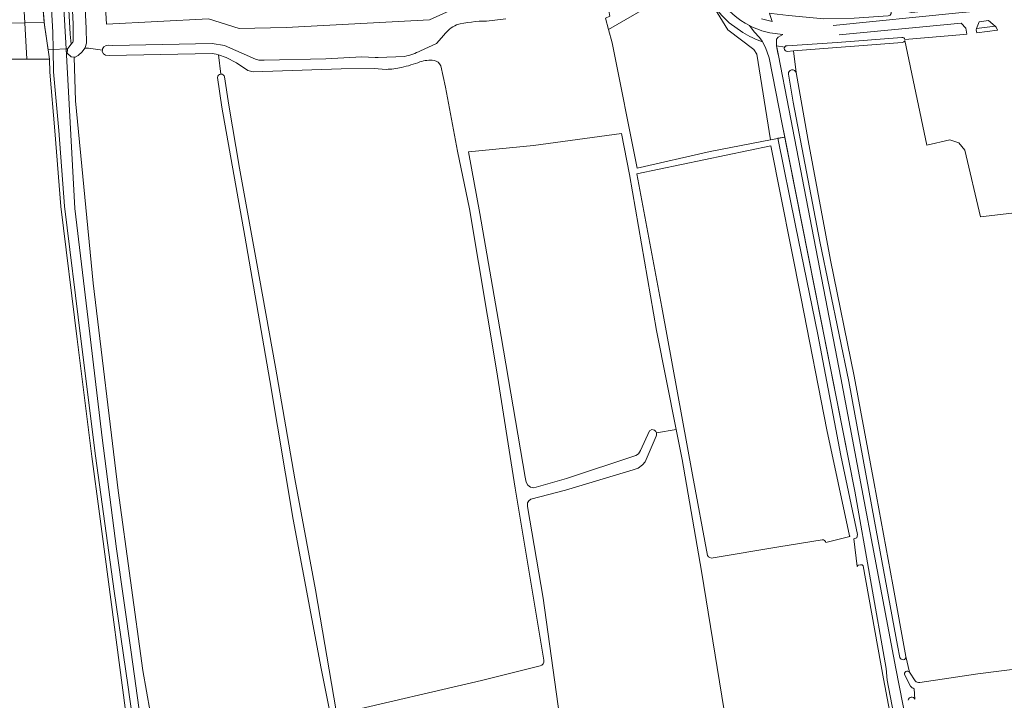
# Model space of a CAD drawing. Header units: metres. Extents: x 209813 to 223847, y 571801 to 587119.
# Tile 13 of 256: x 212845 to 213136, y 572615 to 572816. Entities that reach past the tile are written whole.
import ezdxf

# ---------------------------------------------------------------- set-up
doc = ezdxf.new("R2010")
doc.units = ezdxf.units.M
for name, color, linetype, lineweight in [('B-RO-GR-BEPLANTING_CULTUUR_BOSPLANTSOEN-GV', 8, 'Continuous', 0), ('B-RO-GR-GRAS-GV', 8, 'Continuous', 0), ('B-RO-GR-GROENVOORZIENING-GV', 8, 'Continuous', 0), ('B-RO-GR-HAAG-GV', 8, 'Continuous', 0), ('B-RO-OG-TERREIN_CULTUURSCHEIDING-GV', 8, 'Continuous', 0), ('B-RO-OG-WEG-GV', 8, 'Continuous', 0), ('B-RO-VH-ONVERHARD-GV', 8, 'Continuous', 0), ('B-RO-VH-VERHARDING_TEGEL-GV', 8, 'Continuous', 0)]:
    doc.layers.add(name, color=color, linetype=linetype, lineweight=lineweight)

msp = doc.modelspace()

# ---------------------------------------------------------------- linework, layer by layer
at = {"layer": 'B-RO-GR-BEPLANTING_CULTUUR_BOSPLANTSOEN-GV', "flags": 128}
for points in [[(212861.366, 572871.032), (212864.243, 572813.115), (212864.414, 572808.719), (212863.981, 572807.469), (212863.83, 572807.246), (212864.99, 572807.31), (212869.067, 572806.718), (212869.088, 572807.118), (212869.482, 572807.709), (212870.163, 572808.032), (212871.004, 572808.131), (212872.174, 572808.11), (212901.541, 572808.688), (212905.175, 572808.118), (212914.27, 572804.017), (212915.332, 572803.751), (212916.892, 572803.719), (212935.096, 572804.18), (212945.742, 572804.704), (212949.634, 572804.509), (212950.575, 572804.547)], [(212843.706, 572857.088), (212846.114, 572814.81), (212851.858, 572814.832), (212847.626, 572865.648), (212846.586, 572866.964), (212845.007, 572868.443)], [(212856.582, 572865.413), (212859.59, 572811.46), (212859.849, 572808.462), (212860.375, 572809.093), (212860.449, 572809.316), (212860.411, 572814.475), (212857.741, 572866.161)], [(212971.657, 572818.343), (212965.747, 572815.663), (212923.398, 572813.344), (212909.495, 572813.13), (212900.438, 572815.994), (212870.255, 572814.358), (212868.687, 572840.878)], [(212982.602, 572815.292), (212988.263, 572815.974)], [(212963.017, 572806.519), (212967.82, 572808.672), (212969.929, 572811.136)], [(212950.575, 572804.547), (212958.356, 572804.86)]]:
    msp.add_lwpolyline(points, dxfattribs=at)
msp.add_lwpolyline([(213017.702, 572816.141), (213018.58, 572812.818), (213042.34, 572826.553), (213049.14, 572820.41), (213047.13, 572824.2), (213045.28, 572827.01), (213043.772, 572829.894), (213042.35, 572830.568), (213040.763, 572830.568), (213038.249, 572829.642), (213029.782, 572828.054), (213020.125, 572822.763), (213018.67, 572819.984), (213018.67, 572818.265), (213018.962, 572816.71)], close=True, dxfattribs=at)
at = {"layer": 'B-RO-GR-BEPLANTING_CULTUUR_BOSPLANTSOEN-GV'}
for points in [[(212969.929, 572811.136, -0.1087421), (212973.698, 572814.2)], [(212973.698, 572814.2, -0.0592618), (212982.602, 572815.292)], [(212958.356, 572804.86, 0.082598), (212963.017, 572806.519)]]:
    msp.add_lwpolyline(points, format="xyb", dxfattribs=at)
at = {"layer": 'B-RO-GR-GRAS-GV', "flags": 128}
msp.add_lwpolyline([(213049.14, 572820.41), (213042.34, 572826.553), (213018.58, 572812.818), (213019.637, 572808.814), (213027.084, 572771.795), (213048.677, 572776.713), (213066.507, 572780.241), (213062.44, 572805.524), (213061.567, 572806.874), (213053.867, 572812.747)], close=True, dxfattribs=at)
for points in [[(213105.409, 572808.974), (213073.261, 572806.473), (213074.006, 572800.054), (213077.626, 572780.045), (213084.151, 572744.615), (213091.185, 572710.336), (213097.114, 572678.633), (213102.63, 572648.706), (213106.487, 572627.551), (213107.548, 572622.921), (213109.206, 572620.346)], [(213151.181, 572760.152), (213128.464, 572757.441), (213123.885, 572777.105), (213122.136, 572779.302), (213119.473, 572780.215), (213112.686, 572778.633), (213106.145, 572809.572)], [(212904.07, 572799.592), (212903.349, 572805.322), (212902.668, 572805.544), (212901.539, 572805.697), (212871.181, 572805.127), (212870.018, 572805.249), (212869.427, 572805.63), (212869.045, 572806.308), (212869.067, 572806.718), (212864.99, 572807.31), (212863.83, 572807.246), (212863.1, 572806.168), (212861.92, 572805.071), (212861.055, 572804.638), (212860.76, 572804.662), (212861.13, 572791.77), (212866.29, 572737.83), (212873.74, 572676.64), (212881.02, 572623.4), (212885.38, 572599)], [(212877.6, 572599), (212868.246, 572669.733), (212865.907, 572686.66), (212861.576, 572721.288), (212856.752, 572760.515), (212855.021, 572782.875), (212853.508, 572800.228), (212853.428, 572803.996), (212838.105, 572803.996)], [(212936.722, 572608.733), (212933.69, 572623.992), (212925.415, 572668.084), (212918.495, 572709.131), (212911.162, 572751.696), (212904.35, 572789.825), (212903.077, 572798.634)], [(213089.832, 572663.177), (213083.083, 572694.536), (213075.508, 572733.288), (213066.606, 572778.445), (213026.931, 572770.206), (213034.358, 572730.749), (213043.403, 572681.209), (213047.845, 572657.43)], [(213082.801, 572661.206), (213089.908, 572663.009)], [(213049.499, 572656.674), (213068.924, 572659.984), (213081.697, 572662.075)], [(213110.586, 572619.923), (213127.685, 572622.409), (213157.248, 572626.181), (213175.616, 572629.07)]]:
    msp.add_lwpolyline(points, dxfattribs=at)
at = {"layer": 'B-RO-GR-GRAS-GV'}
for points in [[(213106.145, 572809.572, -0.3518234), (213105.409, 572808.974)], [(212903.077, 572798.634, -0.3674215), (212904.07, 572799.592)], [(213089.908, 572663.009, -0.0341181), (213089.832, 572663.177)], [(213081.697, 572662.075, -0.4031978), (213082.801, 572661.206)], [(213047.845, 572657.43, 0.3202941), (213049.499, 572656.674)], [(213109.206, 572620.346, 0.2894755), (213110.586, 572619.923)]]:
    msp.add_lwpolyline(points, format="xyb", dxfattribs=at)
at = {"layer": 'B-RO-GR-GROENVOORZIENING-GV', "flags": 128}
for points in [[(212859.849, 572808.462), (212859.59, 572811.46), (212856.582, 572865.413), (212855.707, 572880.55), (212853.036, 572876.453)], [(212850.261, 572872.99), (212852.216, 572870.954), (212854.35, 572867.41), (212855.034, 572865.321), (212858.315, 572807.068), (212858.895, 572807.223), (212859.102, 572807.565), (212859.849, 572808.462)], [(212877.88, 572609.99), (212876.63, 572619.23), (212872.57, 572646.86), (212867.05, 572686.81), (212862.72, 572721.43), (212857.9, 572760.63), (212856.17, 572782.97), (212854.66, 572800.29), (212854.519, 572806.898), (212853.004, 572806.83), (212853.428, 572803.996), (212853.508, 572800.228), (212855.021, 572782.875), (212856.752, 572760.515), (212861.576, 572721.288), (212865.907, 572686.66), (212868.246, 572669.733), (212877.6, 572599)], [(212885.38, 572599), (212881.02, 572623.4), (212873.74, 572676.64), (212866.29, 572737.83), (212861.13, 572791.77), (212860.76, 572804.662), (212859.805, 572804.738), (212858.654, 572805.835), (212858.763, 572806.846), (212858.849, 572807.092), (212858.315, 572807.068), (212860.97, 572759.93), (212864.84, 572726.98), (212869.04, 572692.21), (212873.28, 572659.36), (212877.59, 572628.89), (212881.72, 572599)]]:
    msp.add_lwpolyline(points, dxfattribs=at)
at = {"layer": 'B-RO-GR-HAAG-GV', "flags": 128}
msp.add_lwpolyline([(213132.851, 572813.75), (213127.342, 572813.053), (213127.253, 572812.7), (213127.425, 572811.79), (213133.534, 572812.56), (213133.136, 572813.512)], close=True, dxfattribs=at)
at = {"layer": 'B-RO-OG-TERREIN_CULTUURSCHEIDING-GV', "flags": 128}
for points in [[(212846.114, 572814.81), (212799.596, 572814.631), (212799.828, 572810.556), (212760.589, 572811.409), (212760.564, 572809.25), (212821.32, 572808.328), (212838.143, 572808.198), (212838.786, 572808.163), (212839.551, 572807.652), (212840.259, 572806.079), (212839.458, 572804.179), (212838.105, 572803.996), (212853.428, 572803.996)], [(212853.428, 572803.996), (212851.858, 572814.832), (212846.114, 572814.81), (212846.73, 572803.996)], [(212903.349, 572805.322), (212904.07, 572799.592)], [(212952.899, 572801.02), (212949.364, 572801.259), (212939.626, 572801.161), (212913.652, 572800.285), (212912.05, 572800.645), (212908.694, 572802.919), (212905.661, 572804.567), (212903.349, 572805.322)], [(212999.506, 572626.468), (212991.007, 572677.282), (212985.542, 572712.276), (212977.537, 572759.772), (212974.009, 572776.828), (212970.412, 572795.755), (212969.036, 572802.076)], [(212905.163, 572798.829), (212906.424, 572790.402), (212909.527, 572771.863), (212914.5, 572744.743), (212920.213, 572713.033), (212925.962, 572680.086), (212932.028, 572647.246), (212938.093, 572611.509)], [(213038.614, 572694.649), (213032.744, 572723.839), (213024.839, 572769.978), (213022.476, 572782.105), (212996.418, 572778.505), (212977.271, 572776.647), (212980.589, 572758.394), (212986.866, 572722.058), (212993.954, 572680.53), (212994.226, 572679.033), (212994.722, 572678.173), (212995.582, 572677.611), (212996.541, 572677.346), (213006.166, 572680.19), (213026.638, 572686.97), (213027.465, 572687.433), (213028.093, 572688.458), (213030.673, 572694.279), (213031.367, 572694.61), (213032.161, 572694.445), (213032.624, 572694.015), (213032.814, 572693.605)], [(213083.921, 572438.002), (213076.477, 572470.922), (213069.276, 572516.772), (213061.867, 572558.596), (213054.698, 572599.5), (213046.107, 572652.817), (213040.395, 572685.794), (213038.614, 572694.649), (213032.814, 572693.605)], [(213032.814, 572693.605), (213032.781, 572692.916), (213032.723, 572692.659), (213029.482, 572685.118), (213028.655, 572684.192), (213027.398, 572683.233), (213025.877, 572682.704), (213005.934, 572676.751), (212995.612, 572674.068), (212995.02, 572673.576), (212994.656, 572672.947), (212994.664, 572671.92), (212999.248, 572644.8), (213004.114, 572610.053), (213007.71, 572586.606), (213014.969, 572541.969), (213018.565, 572520.429), (213027.17, 572469.12), (213032.391, 572442.676)], [(212939.579, 572610.838), (212981.072, 572620.469), (212998.411, 572624.773)]]:
    msp.add_lwpolyline(points, dxfattribs=at)
at = {"layer": 'B-RO-OG-TERREIN_CULTUURSCHEIDING-GV'}
for points in [[(212962.892, 572803.243, -0.0380064), (212957.454, 572801.584)], [(212967.059, 572803.666, 0.1069322), (212962.892, 572803.243)], [(212969.036, 572802.076, 0.2457404), (212967.059, 572803.666)], [(212904.07, 572799.592, -0.3507457), (212905.163, 572798.829)], [(212957.454, 572801.584, -0.0579666), (212952.899, 572801.02)], [(212998.411, 572624.773, 0.3635836), (212999.506, 572626.468)]]:
    msp.add_lwpolyline(points, format="xyb", dxfattribs=at)
at = {"layer": 'B-RO-OG-WEG-GV', "flags": 128}
for points in [[(212846.417, 572869.472), (212845.007, 572868.443), (212846.586, 572866.964), (212847.626, 572865.648), (212851.921, 572814.073), (212853.004, 572806.83), (212854.519, 572806.898), (212854.41, 572812.04), (212852.73, 572841.53), (212851.789, 572857.587), (212851.258, 572860.118), (212849.583, 572865.227), (212848.054, 572867.767)], [(213128.142, 572815.054), (213127.342, 572813.053), (213132.851, 572813.75), (213130.834, 572815.43)]]:
    msp.add_lwpolyline(points, close=True, dxfattribs=at)
for points in [[(213042.864, 572834.183), (213043.772, 572829.894), (213045.28, 572827.01), (213047.13, 572824.2), (213049.14, 572820.41), (213052.1, 572816.89), (213054.22, 572814.81), (213058.25, 572811.93)], [(213137.33, 572822.458), (213124.522, 572819.67), (213123.49, 572819.509), (213108.202, 572817.865), (213107.386, 572818.046), (213106.908, 572818.818), (213106.966, 572819.262), (213101.633, 572818.885), (213101.851, 572818.649), (213102.051, 572818.366), (213102.147, 572817.982), (213102.091, 572817.549), (213101.796, 572817.008), (213101.213, 572816.83), (213091.198, 572816.158), (213082.223, 572815.997), (213071.77, 572816.97), (213066.782, 572817.565), (213066.216, 572817.668), (213066.301, 572817.247), (213066.925, 572815.143)], [(213049.14, 572820.41), (213053.867, 572812.747), (213061.567, 572806.874), (213062.44, 572805.524), (213066.507, 572780.241), (213070.663, 572780.982), (213069.9, 572784.83), (213066.1, 572804.38), (213064.95, 572807.44), (213064.059, 572809.182)], [(213084.972, 572813.974), (213122.102, 572817.709), (213138.033, 572819.207), (213138.931, 572819.488)], [(213064.059, 572809.182), (213063.98, 572809.35), (213063.18, 572810.4), (213061.63, 572812.06), (213060.232, 572813.98)], [(213106.153, 572809.841), (213123.62, 572811.31), (213124.509, 572811.422), (213124.14, 572813.236), (213122.772, 572814.665), (213086.717, 572811.224)], [(213070.07, 572811.354), (213068.71, 572810.58), (213068.2, 572809.91), (213068.249, 572808), (213070.659, 572807.606)], [(213068.249, 572808), (213068.64, 572805.84), (213068.8, 572805.16), (213071.84, 572789.34), (213087.28, 572709.85), (213103.51, 572624), (213110.65, 572587.39), (213124.45, 572516.98), (213127.965, 572498.579), (213138.99, 572442.01)], [(213071.359, 572808.011), (213086.201, 572808.963), (213105.226, 572810.465)], [(213074.006, 572800.054), (213073.261, 572806.473), (213071.378, 572806.327)], [(213104.709, 572627.311), (213104, 572630.808), (213097.18, 572667.556), (213089.588, 572708.777), (213081.018, 572750.164), (213073.139, 572791.325), (213071.77, 572799.639)], [(213121.7, 572512.49), (213100.89, 572620.59), (213100.59, 572624), (213091.39, 572676.39), (213070.663, 572780.982), (213068.602, 572780.655), (213073.841, 572754.926), (213080.478, 572722.719), (213087.228, 572686.907), (213092.133, 572663.618), (213091.947, 572662.646), (213091.087, 572662.315), (213092.063, 572654.153), (213092.381, 572654.51), (213093.016, 572654.669), (213093.571, 572654.629), (213093.807, 572654.328), (213099.845, 572620.918), (213103.182, 572603.342)], [(213107.548, 572622.921), (213106.487, 572627.551)], [(213107.868, 572618.767), (213106.186, 572622.049)], [(213109.145, 572614.961), (213108.868, 572618.033)]]:
    msp.add_lwpolyline(points, dxfattribs=at)
at = {"layer": 'B-RO-OG-WEG-GV'}
for points in [[(213060.232, 572813.98, -0.1192626), (213051.411, 572821.652)], [(213064.059, 572809.182, -0.052427), (213058.25, 572811.93)], [(213105.226, 572810.465, -0.4417939), (213106.153, 572809.841)], [(213108.868, 572618.033, -0.0928348), (213107.868, 572618.767)]]:
    msp.add_lwpolyline(points, format="xyb", dxfattribs=at)
for centre, radius, start, end in [((213071.379, 572807.17), 0.842, 91.33548, 269.29016), ((213072.911, 572799.718), 1.145, 17.04923, 183.34649), ((213105.587, 572627.516), 0.902, 193.11523, 0.96341), ((213106.884, 572622.458), 0.809, 34.89428, 211.99438), ((213108.212, 572614.476), 1.051, 27.47275, 171.88734)]:
    msp.add_arc(centre, radius, start, end, dxfattribs=at)
at = {"layer": 'B-RO-VH-ONVERHARD-GV', "flags": 128}
for points in [[(212846.417, 572869.472), (212848.054, 572867.767), (212849.583, 572865.227), (212851.258, 572860.118), (212851.789, 572857.587), (212852.73, 572841.53), (212854.41, 572812.04), (212854.519, 572806.898), (212858.315, 572807.068), (212855.034, 572865.321), (212854.35, 572867.41), (212852.216, 572870.954), (212850.261, 572872.99)], [(213060.232, 572813.98), (213061.63, 572812.06), (213063.18, 572810.4), (213063.98, 572809.35), (213064.95, 572807.44), (213066.1, 572804.38), (213069.9, 572784.83), (213091.39, 572676.39), (213100.59, 572624), (213100.89, 572620.59), (213121.7, 572512.49), (213136.8, 572435.33), (213136.9, 572434.53), (213137.04, 572431.79), (213136.94, 572430.75), (213136.74, 572429.71), (213136.02, 572428.85), (213135.33, 572428.618), (213136.377, 572426.953)], [(213136.377, 572426.953), (213137.57, 572427.36), (213139.24, 572428.84), (213139.82, 572429.81), (213140.23, 572430.96), (213140.47, 572432.3), (213140.51, 572434.12), (213138.99, 572442.01), (213127.965, 572498.579), (213124.45, 572516.98), (213110.65, 572587.39), (213103.51, 572624), (213087.28, 572709.85), (213071.84, 572789.34), (213068.8, 572805.16), (213068.43, 572807.12), (213068.249, 572808), (213068.2, 572809.91), (213068.71, 572810.58), (213070.07, 572811.354), (213066.257, 572811.786)], [(212854.519, 572806.898), (212854.66, 572800.29), (212856.17, 572782.97), (212857.9, 572760.63), (212862.72, 572721.43), (212867.05, 572686.81), (212872.57, 572646.86), (212876.63, 572619.23), (212877.88, 572609.99)], [(212881.72, 572599), (212877.59, 572628.89), (212873.28, 572659.36), (212869.04, 572692.21), (212864.84, 572726.98), (212860.97, 572759.93), (212858.315, 572807.068)]]:
    msp.add_lwpolyline(points, dxfattribs=at)
at = {"layer": 'B-RO-VH-ONVERHARD-GV'}
msp.add_lwpolyline([(213066.257, 572811.786, -0.0647827), (213060.232, 572813.98)], format="xyb", dxfattribs=at)
at = {"layer": 'B-RO-VH-VERHARDING_TEGEL-GV', "flags": 128}
msp.add_lwpolyline([(213063.843, 572815.959), (213066.925, 572815.143), (213066.301, 572817.247)], dxfattribs=at)

doc.saveas('drawing.dxf')
